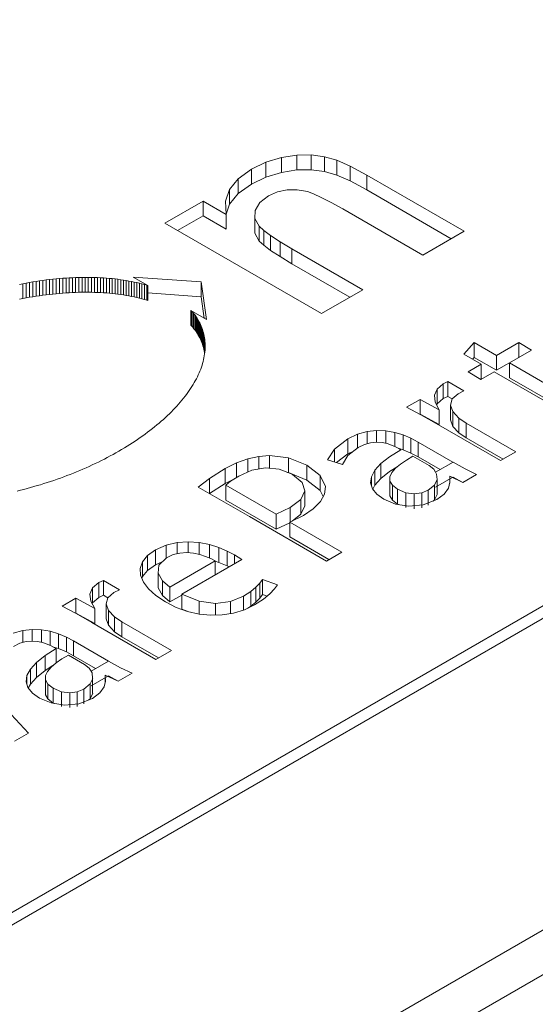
# Model space of a CAD drawing. Header units: millimetres. Extents: x 0 to 420, y 0 to 297.
# Tile 23 of 86: x 113.807 to 114.28, y 52.69 to 53.593. Entities that reach past the tile are written whole.
import ezdxf

# ---------------------------------------------------------------- set-up
doc = ezdxf.new("R2010")
doc.units = ezdxf.units.MM

msp = doc.modelspace()

# ---------------------------------------------------------------- linework, layer by layer
at = {"color": 7, "linetype": 'Continuous', "lineweight": 15}
for p, q in [((118.57225, 55.52898), (111.26548, 51.31087)), ((118.58891, 55.52733), (111.28214, 51.30922)), ((111.52963, 51.16635), (118.6007, 55.24839)), ((111.56499, 51.14593), (118.6007, 55.20756)), ((114.01969, 53.45566), (114.03281, 53.46196)), ((114.03281, 53.46196), (114.04718, 53.46633)), ((114.03281, 53.44835), (114.03281, 53.46196)), ((114.04718, 53.46633), (114.06144, 53.46862)), ((114.04718, 53.45272), (114.04718, 53.46633)), ((114.06144, 53.46862), (114.07457, 53.46871)), ((114.06144, 53.45501), (114.06144, 53.46862)), ((114.07457, 53.46871), (114.0866, 53.467)), ((114.07457, 53.4551), (114.07457, 53.46871)), ((114.0866, 53.467), (114.09789, 53.46379)), ((114.0866, 53.4534), (114.0866, 53.467)), ((114.09789, 53.46379), (114.11025, 53.45844)), ((114.09789, 53.45018), (114.09789, 53.46379)), ((114.00747, 53.44687), (114.01969, 53.45566)), ((114.01969, 53.44205), (114.01969, 53.45566)), ((114.06144, 53.45501), (114.04718, 53.45272)), ((114.07457, 53.4551), (114.06144, 53.45501)), ((114.0866, 53.4534), (114.07457, 53.4551)), ((114.09789, 53.45018), (114.0866, 53.4534)), ((114.11025, 53.45844), (114.12554, 53.45024)), ((114.11025, 53.45844), (114.11025, 53.44483)), ((113.99959, 53.43708), (114.00747, 53.44687)), ((114.00747, 53.43326), (114.00747, 53.44687)), ((114.03281, 53.44835), (114.01969, 53.44205)), ((114.04718, 53.45272), (114.03281, 53.44835)), ((114.11025, 53.44483), (114.09789, 53.45018)), ((114.12554, 53.43663), (114.11025, 53.44483)), ((114.12554, 53.45024), (114.21475, 53.39874)), ((114.12554, 53.43663), (114.12554, 53.45024)), ((113.99591, 53.42619), (113.99959, 53.43708)), ((113.99959, 53.42347), (113.99959, 53.43708)), ((114.01969, 53.44205), (114.00747, 53.43326)), ((114.04355, 53.43478), (114.03546, 53.4312)), ((114.05241, 53.43663), (114.04355, 53.43478)), ((114.06165, 53.43672), (114.05241, 53.43663)), ((114.07108, 53.43506), (114.06165, 53.43672)), ((114.07653, 53.43312), (114.07108, 53.43506)), ((114.20296, 53.39193), (114.12554, 53.43663)), ((113.9402, 53.40615), (113.97538, 53.42646)), ((113.97538, 53.42646), (113.99655, 53.41424)), ((113.97538, 53.41285), (113.97538, 53.42646)), ((113.99655, 53.41424), (113.99591, 53.42619)), ((114.00747, 53.43326), (113.99959, 53.42347)), ((114.03546, 53.4312), (114.02746, 53.42501)), ((114.08373, 53.42982), (114.07653, 53.43312)), ((114.09271, 53.42517), (114.08373, 53.42982)), ((113.99959, 53.42347), (113.99654, 53.41444)), ((114.02309, 53.41789), (114.02285, 53.41043)), ((114.02746, 53.42501), (114.02309, 53.41789)), ((114.10345, 53.41916), (114.09271, 53.42517)), ((114.17679, 53.37683), (114.10345, 53.41916)), ((113.97538, 53.41285), (113.95199, 53.39935)), ((113.99655, 53.40064), (113.97538, 53.41285)), ((113.99655, 53.40064), (113.99655, 53.41424)), ((114.02285, 53.41043), (114.02686, 53.40337)), ((114.02285, 53.39683), (114.02285, 53.41043)), ((114.0839, 53.3232), (113.9402, 53.40615)), ((114.02686, 53.40337), (114.03093, 53.39949)), ((114.02686, 53.38976), (114.02686, 53.40337)), ((114.03093, 53.39949), (114.03725, 53.39473)), ((114.03093, 53.38588), (114.03093, 53.39949)), ((114.21475, 53.39874), (114.17679, 53.37683)), ((114.02686, 53.38976), (114.02285, 53.39683)), ((114.03093, 53.38588), (114.02686, 53.38976)), ((114.03725, 53.39473), (114.0459, 53.38911)), ((114.03725, 53.38112), (114.03725, 53.39473)), ((114.03725, 53.38112), (114.03093, 53.38588)), ((114.0459, 53.3755), (114.03725, 53.38112)), ((114.0459, 53.38911), (114.05682, 53.38262)), ((114.0459, 53.3755), (114.0459, 53.38911)), ((114.05682, 53.38262), (114.12182, 53.34509)), ((114.05682, 53.36901), (114.05682, 53.38262)), ((114.05682, 53.36901), (114.0459, 53.3755)), ((114.11004, 53.33829), (114.05682, 53.36901)), ((113.82548, 53.35326), (113.82854, 53.35368)), ((113.82854, 53.35368), (113.83159, 53.35408)), ((113.82854, 53.34007), (113.82854, 53.35368)), ((113.83159, 53.35408), (113.83463, 53.35445)), ((113.83159, 53.34047), (113.83159, 53.35408)), ((113.83463, 53.35445), (113.83767, 53.35479)), ((113.83463, 53.34084), (113.83463, 53.35445)), ((113.83767, 53.35479), (113.84069, 53.35509)), ((113.83767, 53.34118), (113.83767, 53.35479)), ((113.84069, 53.35509), (113.8437, 53.35537)), ((113.84069, 53.34148), (113.84069, 53.35509)), ((113.8437, 53.35537), (113.84669, 53.35561)), ((113.8437, 53.34176), (113.8437, 53.35537)), ((113.84669, 53.35561), (113.84967, 53.35582)), ((113.84669, 53.342), (113.84669, 53.35561)), ((113.84967, 53.35582), (113.85265, 53.35601)), ((113.84967, 53.34221), (113.84967, 53.35582)), ((113.85265, 53.35601), (113.8556, 53.35616)), ((113.85265, 53.3424), (113.85265, 53.35601)), ((113.8556, 53.35616), (113.85852, 53.35628)), ((113.8556, 53.34255), (113.8556, 53.35616)), ((113.85852, 53.35628), (113.86144, 53.35636)), ((113.85852, 53.34267), (113.85852, 53.35628)), ((113.86144, 53.35636), (113.86434, 53.35643)), ((113.86144, 53.34275), (113.86144, 53.35636)), ((113.86434, 53.35643), (113.86721, 53.35645)), ((113.86434, 53.34282), (113.86434, 53.35643)), ((113.86721, 53.35645), (113.87007, 53.35644)), ((113.86721, 53.34284), (113.86721, 53.35645)), ((113.87007, 53.35644), (113.87291, 53.35641)), ((113.87007, 53.34283), (113.87007, 53.35644)), ((113.87291, 53.35641), (113.87572, 53.35634)), ((113.87291, 53.3428), (113.87291, 53.35641)), ((113.87572, 53.35634), (113.87851, 53.35624)), ((113.87572, 53.34273), (113.87572, 53.35634)), ((113.87851, 53.35624), (113.88127, 53.35612)), ((113.87851, 53.34263), (113.87851, 53.35624)), ((113.88127, 53.35612), (113.88401, 53.35596)), ((113.88127, 53.34251), (113.88127, 53.35612)), ((113.88401, 53.35596), (113.88673, 53.35576)), ((113.88401, 53.34235), (113.88401, 53.35596)), ((113.88673, 53.35576), (113.88941, 53.35554)), ((113.88673, 53.34215), (113.88673, 53.35576)), ((113.88941, 53.35554), (113.89208, 53.35529)), ((113.88941, 53.34193), (113.88941, 53.35554)), ((113.89208, 53.35529), (113.89471, 53.35501)), ((113.89208, 53.34168), (113.89208, 53.35529)), ((113.89471, 53.35501), (113.89732, 53.35469)), ((113.89471, 53.3414), (113.89471, 53.35501)), ((113.89732, 53.35469), (113.8999, 53.35434)), ((113.89732, 53.34108), (113.89732, 53.35469)), ((113.8999, 53.35434), (113.90243, 53.35397)), ((113.8999, 53.34073), (113.8999, 53.35434)), ((113.90243, 53.35397), (113.90495, 53.35356)), ((113.90243, 53.34036), (113.90243, 53.35397)), ((113.90495, 53.35356), (113.90743, 53.35312)), ((113.90495, 53.33995), (113.90495, 53.35356)), ((113.91119, 53.35678), (113.97352, 53.35227)), ((113.92477, 53.34893), (113.91119, 53.35678)), ((113.80696, 53.35005), (113.81006, 53.35066)), ((113.81006, 53.35066), (113.81316, 53.35124)), ((113.81006, 53.33705), (113.81006, 53.35066)), ((113.81316, 53.35124), (113.81624, 53.35179)), ((113.81316, 53.33763), (113.81316, 53.35124)), ((113.81624, 53.35179), (113.81932, 53.35231)), ((113.81624, 53.33818), (113.81624, 53.35179)), ((113.81932, 53.35231), (113.82241, 53.3528)), ((113.81932, 53.3387), (113.81932, 53.35231)), ((113.82241, 53.3528), (113.82548, 53.35326)), ((113.82241, 53.33919), (113.82241, 53.3528)), ((113.82548, 53.33965), (113.82548, 53.35326)), ((113.90743, 53.35312), (113.90987, 53.35265)), ((113.90743, 53.33951), (113.90743, 53.35312)), ((113.90987, 53.35265), (113.91228, 53.35216)), ((113.90987, 53.33904), (113.90987, 53.35265)), ((113.91228, 53.35216), (113.91466, 53.35163)), ((113.91228, 53.33855), (113.91228, 53.35216)), ((113.91466, 53.35163), (113.917, 53.35107)), ((113.91466, 53.33802), (113.91466, 53.35163)), ((113.917, 53.35107), (113.91931, 53.35048)), ((113.917, 53.33746), (113.917, 53.35107)), ((113.91931, 53.35048), (113.92159, 53.34987)), ((113.91931, 53.33687), (113.91931, 53.35048)), ((113.92159, 53.34987), (113.92382, 53.34922)), ((113.92159, 53.33626), (113.92159, 53.34987)), ((113.92382, 53.34922), (113.92477, 53.34893)), ((113.92382, 53.33562), (113.92382, 53.34922)), ((113.92477, 53.33532), (113.92477, 53.34893)), ((113.97352, 53.35227), (113.9785, 53.31791)), ((113.97352, 53.35227), (113.97352, 53.33866)), ((114.12182, 53.34509), (114.0839, 53.3232)), ((113.81006, 53.33705), (113.80696, 53.33645)), ((113.81316, 53.33763), (113.81006, 53.33705)), ((113.81624, 53.33818), (113.81316, 53.33763)), ((113.81932, 53.3387), (113.81624, 53.33818)), ((113.82241, 53.33919), (113.81932, 53.3387)), ((113.82548, 53.33965), (113.82241, 53.33919)), ((113.82854, 53.34007), (113.82548, 53.33965)), ((113.83159, 53.34047), (113.82854, 53.34007)), ((113.83463, 53.34084), (113.83159, 53.34047)), ((113.83767, 53.34118), (113.83463, 53.34084)), ((113.84069, 53.34148), (113.83767, 53.34118)), ((113.8437, 53.34176), (113.84069, 53.34148)), ((113.84669, 53.342), (113.8437, 53.34176)), ((113.84967, 53.34221), (113.84669, 53.342)), ((113.85265, 53.3424), (113.84967, 53.34221)), ((113.8556, 53.34255), (113.85265, 53.3424)), ((113.85852, 53.34267), (113.8556, 53.34255)), ((113.86144, 53.34275), (113.85852, 53.34267)), ((113.86434, 53.34282), (113.86144, 53.34275)), ((113.86721, 53.34284), (113.86434, 53.34282)), ((113.87007, 53.34283), (113.86721, 53.34284)), ((113.87291, 53.3428), (113.87007, 53.34283)), ((113.87572, 53.34273), (113.87291, 53.3428)), ((113.87851, 53.34263), (113.87572, 53.34273)), ((113.88127, 53.34251), (113.87851, 53.34263)), ((113.88401, 53.34235), (113.88127, 53.34251)), ((113.88673, 53.34215), (113.88401, 53.34235)), ((113.88941, 53.34193), (113.88673, 53.34215)), ((113.89208, 53.34168), (113.88941, 53.34193)), ((113.89471, 53.3414), (113.89208, 53.34168)), ((113.89732, 53.34108), (113.89471, 53.3414)), ((113.8999, 53.34073), (113.89732, 53.34108)), ((113.90243, 53.34036), (113.8999, 53.34073)), ((113.90495, 53.33995), (113.90243, 53.34036)), ((113.90743, 53.33951), (113.90495, 53.33995)), ((113.90987, 53.33904), (113.90743, 53.33951)), ((113.91228, 53.33855), (113.90987, 53.33904)), ((113.91466, 53.33802), (113.91228, 53.33855)), ((113.917, 53.33746), (113.91466, 53.33802)), ((113.91931, 53.33687), (113.917, 53.33746)), ((113.92159, 53.33626), (113.91931, 53.33687)), ((113.92382, 53.33562), (113.92159, 53.33626)), ((113.92477, 53.33532), (113.92382, 53.33562)), ((113.97352, 53.33866), (113.92477, 53.34218)), ((113.97635, 53.31916), (113.97352, 53.33866)), ((113.96424, 53.32615), (113.96474, 53.3256)), ((113.9785, 53.31791), (113.96424, 53.32615)), ((113.96424, 53.31254), (113.96424, 53.32615)), ((113.96474, 53.3256), (113.96587, 53.32431)), ((113.96474, 53.31199), (113.96474, 53.3256)), ((113.96587, 53.32431), (113.96692, 53.323)), ((113.96587, 53.3107), (113.96587, 53.32431)), ((113.96692, 53.323), (113.96795, 53.32166)), ((113.96692, 53.30939), (113.96692, 53.323)), ((113.96795, 53.32166), (113.96891, 53.32031)), ((113.96795, 53.30805), (113.96795, 53.32166)), ((113.96891, 53.32031), (113.96983, 53.31894)), ((113.96891, 53.3067), (113.96891, 53.32031)), ((113.96983, 53.31894), (113.97069, 53.31754)), ((113.96983, 53.30533), (113.96983, 53.31894)), ((113.97069, 53.31754), (113.9715, 53.31613)), ((113.97069, 53.30393), (113.97069, 53.31754)), ((113.96474, 53.31199), (113.96424, 53.31254)), ((113.96587, 53.3107), (113.96474, 53.31199)), ((113.96692, 53.30939), (113.96587, 53.3107)), ((113.96795, 53.30805), (113.96692, 53.30939)), ((113.9715, 53.31613), (113.97226, 53.3147)), ((113.9715, 53.30252), (113.9715, 53.31613)), ((113.97226, 53.3147), (113.97297, 53.31325)), ((113.97226, 53.30109), (113.97226, 53.3147)), ((113.97297, 53.31325), (113.97361, 53.31178)), ((113.97297, 53.29964), (113.97297, 53.31325)), ((113.97361, 53.31178), (113.97422, 53.3103)), ((113.97361, 53.29818), (113.97361, 53.31178)), ((113.97422, 53.3103), (113.97477, 53.30879)), ((113.97422, 53.29669), (113.97422, 53.3103)), ((113.97477, 53.30879), (113.97525, 53.30727)), ((113.97477, 53.29518), (113.97477, 53.30879)), ((113.96891, 53.3067), (113.96795, 53.30805)), ((113.96983, 53.30533), (113.96891, 53.3067)), ((113.97069, 53.30393), (113.96983, 53.30533)), ((113.9715, 53.30252), (113.97069, 53.30393)), ((113.97226, 53.30109), (113.9715, 53.30252)), ((113.97297, 53.29964), (113.97226, 53.30109)), ((113.97361, 53.29818), (113.97297, 53.29964)), ((113.97525, 53.30727), (113.97569, 53.30573)), ((113.97525, 53.29367), (113.97525, 53.30727)), ((113.97569, 53.30573), (113.97608, 53.30419)), ((113.97569, 53.29212), (113.97569, 53.30573)), ((113.97608, 53.30419), (113.97641, 53.30262)), ((113.97608, 53.29058), (113.97608, 53.30419)), ((113.97641, 53.30262), (113.97669, 53.30103)), ((113.97641, 53.28901), (113.97641, 53.30262)), ((113.97669, 53.30103), (113.97691, 53.29943)), ((113.97669, 53.28742), (113.97669, 53.30103)), ((113.97691, 53.29943), (113.97708, 53.29782)), ((113.97691, 53.28743), (113.97691, 53.29943)), ((113.97422, 53.29669), (113.97361, 53.29818)), ((113.97477, 53.29518), (113.97422, 53.29669)), ((113.97525, 53.29367), (113.97477, 53.29518)), ((113.97569, 53.29212), (113.97525, 53.29367)), ((113.97608, 53.29058), (113.97569, 53.29212)), ((113.97641, 53.28901), (113.97608, 53.29058)), ((113.97708, 53.29782), (113.9772, 53.29621)), ((113.97723, 53.29126), (113.97713, 53.28958)), ((113.9772, 53.29621), (113.97726, 53.29457)), ((113.9772, 53.2907), (113.9772, 53.29621)), ((113.97727, 53.29291), (113.97723, 53.29126)), ((113.97726, 53.29457), (113.97727, 53.29291)), ((114.21455, 53.28595), (114.22392, 53.29667)), ((114.22392, 53.29667), (114.2444, 53.28485)), ((114.22392, 53.28307), (114.22392, 53.29667)), ((114.2444, 53.28485), (114.26477, 53.29661)), ((114.26477, 53.29661), (114.2766, 53.28978)), ((114.26477, 53.283), (114.26477, 53.29661)), ((113.97618, 53.28279), (113.97582, 53.28107)), ((113.9765, 53.28451), (113.97618, 53.28279)), ((113.97669, 53.28742), (113.97641, 53.28901)), ((113.97676, 53.28621), (113.9765, 53.28451)), ((113.97681, 53.28658), (113.97669, 53.28742)), ((113.97697, 53.2879), (113.97676, 53.28621)), ((113.97713, 53.28958), (113.97697, 53.2879)), ((114.23042, 53.27678), (114.21455, 53.28595)), ((114.22392, 53.28307), (114.22245, 53.28138)), ((114.2444, 53.27124), (114.22392, 53.28307)), ((114.2444, 53.27124), (114.2444, 53.28485)), ((114.26477, 53.283), (114.2444, 53.27124)), ((114.2766, 53.28978), (114.25623, 53.27802)), ((114.26481, 53.28297), (114.26477, 53.283)), ((113.97317, 53.27235), (113.97247, 53.27059)), ((113.9738, 53.27411), (113.97317, 53.27235)), ((113.97439, 53.27586), (113.9738, 53.27411)), ((113.97491, 53.2776), (113.97439, 53.27586)), ((113.97539, 53.27934), (113.97491, 53.2776)), ((113.97582, 53.28107), (113.97539, 53.27934)), ((114.21827, 53.26977), (114.23042, 53.27678)), ((114.23042, 53.27678), (114.23042, 53.26317)), ((114.25623, 53.27802), (114.3024, 53.25137)), ((114.25623, 53.26441), (114.25623, 53.27802)), ((113.96919, 53.26349), (113.96824, 53.26171)), ((113.97009, 53.26527), (113.96919, 53.26349)), ((113.97094, 53.26705), (113.97009, 53.26527)), ((113.97174, 53.26882), (113.97094, 53.26705)), ((113.97247, 53.27059), (113.97174, 53.26882)), ((114.23011, 53.26294), (114.21827, 53.26977)), ((114.24226, 53.26995), (114.23011, 53.26294)), ((114.28889, 53.24303), (114.24226, 53.26995)), ((114.3024, 53.23776), (114.25623, 53.26441)), ((113.96394, 53.25456), (113.96272, 53.25277)), ((113.96508, 53.25635), (113.96394, 53.25456)), ((113.96619, 53.25813), (113.96508, 53.25635)), ((113.96724, 53.25992), (113.96619, 53.25813)), ((113.96824, 53.26171), (113.96724, 53.25992)), ((114.18988, 53.2541), (114.19553, 53.25888)), ((114.19553, 53.25888), (114.19977, 53.26091)), ((114.19553, 53.24527), (114.19553, 53.25888)), ((114.19977, 53.26091), (114.21444, 53.25244)), ((114.19977, 53.2473), (114.19977, 53.26091)), ((114.23042, 53.26317), (114.23006, 53.26296)), ((113.95742, 53.24562), (113.95597, 53.24384)), ((113.95882, 53.2474), (113.95742, 53.24562)), ((113.96018, 53.24919), (113.95882, 53.2474)), ((113.96148, 53.25098), (113.96018, 53.24919)), ((113.96272, 53.25277), (113.96148, 53.25098)), ((114.18742, 53.24834), (114.18988, 53.2541)), ((114.18826, 53.24198), (114.18742, 53.24834)), ((114.18988, 53.24049), (114.18988, 53.2541)), ((114.19553, 53.24527), (114.18988, 53.24049)), ((114.19977, 53.2473), (114.19553, 53.24527)), ((114.20372, 53.24502), (114.19977, 53.2473)), ((114.20915, 53.24981), (114.20369, 53.245)), ((114.21444, 53.25244), (114.20915, 53.24981)), ((113.94971, 53.23674), (113.94803, 53.23498)), ((113.95134, 53.23851), (113.94971, 53.23674)), ((113.95293, 53.24029), (113.95134, 53.23851)), ((113.95448, 53.24206), (113.95293, 53.24029)), ((113.95597, 53.24384), (113.95448, 53.24206)), ((114.16189, 53.23734), (114.17436, 53.24454)), ((114.1749, 53.23042), (114.16189, 53.23734)), ((114.17436, 53.24454), (114.19191, 53.23508)), ((114.17436, 53.23093), (114.17436, 53.24454)), ((114.19191, 53.23508), (114.18826, 53.24198)), ((114.18988, 53.24049), (114.18951, 53.23961)), ((114.20369, 53.245), (114.20215, 53.23941)), ((114.20215, 53.23941), (114.20428, 53.23342)), ((114.20215, 53.2258), (114.20215, 53.23941)), ((113.94086, 53.228), (113.93897, 53.22628)), ((113.94271, 53.22974), (113.94086, 53.228)), ((113.94453, 53.23148), (113.94271, 53.22974)), ((113.9463, 53.23323), (113.94453, 53.23148)), ((113.94803, 53.23498), (113.9463, 53.23323)), ((114.17436, 53.23093), (114.17416, 53.23081)), ((114.19191, 53.22147), (114.17436, 53.23093)), ((114.1892, 53.22238), (114.1749, 53.23042)), ((114.19191, 53.22147), (114.19191, 53.23508)), ((114.20428, 53.23342), (114.20988, 53.22737)), ((114.20428, 53.21981), (114.20428, 53.23342)), ((114.20988, 53.22737), (114.21669, 53.22289)), ((114.20988, 53.21376), (114.20988, 53.22737)), ((113.93093, 53.21946), (113.92883, 53.21778)), ((113.933, 53.22115), (113.93093, 53.21946)), ((113.93503, 53.22285), (113.933, 53.22115)), ((113.93702, 53.22456), (113.93503, 53.22285)), ((113.93897, 53.22628), (113.93702, 53.22456)), ((114.24797, 53.18845), (114.1892, 53.22238)), ((114.20428, 53.21981), (114.20215, 53.2258)), ((114.20988, 53.21376), (114.20428, 53.21981)), ((114.21669, 53.22289), (114.26216, 53.19664)), ((114.21669, 53.20928), (114.21669, 53.22289)), ((113.91771, 53.20956), (113.91537, 53.20795)), ((113.92, 53.21117), (113.91771, 53.20956)), ((113.92227, 53.2128), (113.92, 53.21117)), ((113.92449, 53.21446), (113.92227, 53.2128)), ((113.92667, 53.21611), (113.92449, 53.21446)), ((113.92883, 53.21778), (113.92667, 53.21611)), ((114.10801, 53.20836), (114.11698, 53.21261)), ((114.11698, 53.21261), (114.12584, 53.21512)), ((114.11698, 53.20014), (114.11698, 53.21261)), ((114.12584, 53.21512), (114.13452, 53.2161)), ((114.12584, 53.20401), (114.12584, 53.21512)), ((114.13452, 53.2161), (114.14294, 53.21576)), ((114.13452, 53.20534), (114.13452, 53.2161)), ((114.14294, 53.21576), (114.15103, 53.21432)), ((114.14294, 53.20426), (114.14294, 53.21576)), ((114.15103, 53.21432), (114.15871, 53.21198)), ((114.15103, 53.20138), (114.15103, 53.21432)), ((114.15871, 53.21198), (114.16591, 53.20895)), ((114.15871, 53.19837), (114.15871, 53.21198)), ((114.21669, 53.20928), (114.20988, 53.21376)), ((114.25037, 53.18984), (114.21669, 53.20928)), ((113.90319, 53.20014), (113.90065, 53.19862)), ((113.9057, 53.20167), (113.90319, 53.20014)), ((113.90816, 53.20322), (113.9057, 53.20167)), ((113.91061, 53.20478), (113.90816, 53.20322)), ((113.91302, 53.20636), (113.91061, 53.20478)), ((113.91537, 53.20795), (113.91302, 53.20636)), ((114.09581, 53.19895), (114.10801, 53.20836)), ((114.10801, 53.19475), (114.10801, 53.20836)), ((114.11744, 53.20049), (114.10806, 53.19319)), ((114.12332, 53.20332), (114.11744, 53.20049)), ((114.12899, 53.20486), (114.12332, 53.20332)), ((114.13441, 53.20535), (114.12899, 53.20486)), ((114.13947, 53.20499), (114.13441, 53.20535)), ((114.14412, 53.20401), (114.13947, 53.20499)), ((114.14827, 53.20262), (114.14412, 53.20401)), ((114.15183, 53.20103), (114.14827, 53.20262)), ((114.15474, 53.19947), (114.15183, 53.20103)), ((114.16591, 53.20895), (114.17256, 53.20545)), ((114.16591, 53.19534), (114.16591, 53.20895)), ((114.17256, 53.20545), (114.20443, 53.18702)), ((114.17256, 53.19185), (114.17256, 53.20545)), ((113.88754, 53.19131), (113.88484, 53.1899)), ((113.89022, 53.19274), (113.88754, 53.19131)), ((113.89286, 53.19418), (113.89022, 53.19274)), ((113.89549, 53.19564), (113.89286, 53.19418)), ((113.89808, 53.19713), (113.89549, 53.19564)), ((113.90065, 53.19862), (113.89808, 53.19713)), ((114.01636, 53.19012), (114.02636, 53.19233)), ((114.02636, 53.19233), (114.03612, 53.19311)), ((114.02636, 53.18069), (114.02636, 53.19233)), ((114.03612, 53.19311), (114.05369, 53.19106)), ((114.03612, 53.18143), (114.03612, 53.19311)), ((114.05369, 53.19106), (114.07059, 53.18427)), ((114.05369, 53.17745), (114.05369, 53.19106)), ((114.08947, 53.18913), (114.09581, 53.19895)), ((114.09581, 53.18722), (114.09581, 53.19895)), ((114.10801, 53.19475), (114.09757, 53.18669)), ((114.10806, 53.19319), (114.10325, 53.18498)), ((114.11326, 53.19724), (114.10801, 53.19475)), ((114.13842, 53.18568), (114.14631, 53.19198)), ((114.14631, 53.19198), (114.15658, 53.19841)), ((114.15871, 53.19837), (114.15425, 53.19973)), ((114.15658, 53.19841), (114.15474, 53.19947)), ((114.16591, 53.19534), (114.15871, 53.19837)), ((114.1618, 53.189), (114.1677, 53.19241)), ((114.17256, 53.19185), (114.16591, 53.19534)), ((114.16775, 53.19239), (114.18252, 53.18387)), ((114.19272, 53.18018), (114.17256, 53.19185)), ((114.26216, 53.19664), (114.24797, 53.18845)), ((113.87093, 53.18317), (113.86808, 53.18189)), ((113.87376, 53.18447), (113.87093, 53.18317)), ((113.87655, 53.1858), (113.87376, 53.18447)), ((113.87933, 53.18715), (113.87655, 53.1858)), ((113.8821, 53.18851), (113.87933, 53.18715)), ((113.88484, 53.1899), (113.8821, 53.18851)), ((113.99569, 53.18113), (114.00613, 53.18641)), ((114.00613, 53.18641), (114.01636, 53.19012)), ((114.00613, 53.17304), (114.00613, 53.18641)), ((114.01636, 53.17793), (114.01636, 53.19012)), ((114.07059, 53.18427), (114.08286, 53.17475)), ((114.07059, 53.17066), (114.07059, 53.18427)), ((114.10325, 53.18498), (114.08947, 53.18913)), ((114.1329, 53.17955), (114.13842, 53.18568)), ((114.13842, 53.17207), (114.13842, 53.18568)), ((114.15342, 53.18282), (114.14631, 53.17837)), ((114.15184, 53.18151), (114.15643, 53.18532)), ((114.15644, 53.18532), (114.16179, 53.189)), ((114.18252, 53.18387), (114.18684, 53.18062)), ((114.20452, 53.187), (114.18852, 53.17775)), ((114.20452, 53.187), (114.21561, 53.18091)), ((113.8476, 53.17353), (113.84461, 53.17244)), ((113.85058, 53.17466), (113.8476, 53.17353)), ((113.85354, 53.17581), (113.85058, 53.17466)), ((113.85648, 53.17698), (113.85354, 53.17581)), ((113.8594, 53.17817), (113.85648, 53.17698)), ((113.86232, 53.17938), (113.8594, 53.17817)), ((113.8652, 53.18062), (113.86232, 53.17938)), ((113.86808, 53.18189), (113.8652, 53.18062)), ((113.98117, 53.172), (113.99569, 53.18113)), ((113.99569, 53.16752), (113.99569, 53.18113)), ((114.00048, 53.1695), (114.00817, 53.17432)), ((114.00817, 53.17432), (114.02005, 53.17955)), ((114.02005, 53.17955), (114.03249, 53.18179)), ((114.03249, 53.18179), (114.04503, 53.18055)), ((114.04503, 53.18055), (114.05708, 53.17588)), ((114.05369, 53.17745), (114.05274, 53.17756)), ((114.07059, 53.17066), (114.05369, 53.17745)), ((114.05708, 53.17588), (114.05735, 53.17566)), ((114.05735, 53.17566), (114.06621, 53.16836)), ((114.08286, 53.17475), (114.08752, 53.16477)), ((114.08286, 53.16114), (114.08286, 53.17475)), ((114.129, 53.168), (114.12974, 53.17365)), ((114.12974, 53.17365), (114.1329, 53.17955)), ((114.12974, 53.16558), (114.12974, 53.17365)), ((114.1329, 53.16595), (114.1329, 53.17955)), ((114.14631, 53.17837), (114.13842, 53.17207)), ((114.1466, 53.17362), (114.14847, 53.17757)), ((114.14667, 53.16968), (114.14661, 53.17361)), ((114.14661, 53.17361), (114.14661, 53.16001)), ((114.14847, 53.17758), (114.15185, 53.1815)), ((114.18686, 53.18061), (114.1885, 53.17774)), ((114.1885, 53.17774), (114.18951, 53.1761)), ((114.20443, 53.17341), (114.18852, 53.16415)), ((114.1895, 53.1761), (114.18998, 53.17112)), ((114.20148, 53.17406), (114.20171, 53.16868)), ((114.21341, 53.1685), (114.20148, 53.17406)), ((114.20148, 53.16771), (114.20148, 53.17406)), ((114.21342, 53.16851), (114.20452, 53.17339)), ((114.22615, 53.17585), (114.21341, 53.1685)), ((114.21561, 53.18091), (114.22615, 53.17585)), ((113.82024, 53.16457), (113.81717, 53.16371)), ((113.82333, 53.16547), (113.82024, 53.16457)), ((113.82639, 53.16638), (113.82333, 53.16547)), ((113.82946, 53.16732), (113.82639, 53.16638)), ((113.83251, 53.16829), (113.82946, 53.16732)), ((113.83554, 53.16929), (113.83251, 53.16829)), ((113.83858, 53.17032), (113.83554, 53.16929)), ((113.8416, 53.17136), (113.83858, 53.17032)), ((113.84461, 53.17244), (113.8416, 53.17136)), ((113.9709, 53.16422), (113.98117, 53.172)), ((114.01799, 53.13712), (113.9709, 53.16422)), ((113.98117, 53.15839), (113.98117, 53.172)), ((113.99569, 53.16752), (113.98117, 53.15839)), ((114.00414, 53.17179), (113.99569, 53.16752)), ((113.99611, 53.16593), (114.00048, 53.1695)), ((114.04239, 53.13921), (113.99611, 53.16593)), ((113.99611, 53.16593), (113.99611, 53.15232)), ((114.06621, 53.16836), (114.06871, 53.16066)), ((114.08286, 53.16114), (114.07059, 53.17066)), ((114.08752, 53.16477), (114.0867, 53.15773)), ((114.13065, 53.16263), (114.129, 53.168)), ((114.1329, 53.16595), (114.13094, 53.16228)), ((114.13842, 53.17207), (114.1329, 53.16595)), ((114.14889, 53.16583), (114.14667, 53.16968)), ((114.14667, 53.16968), (114.14667, 53.15607)), ((114.15367, 53.16214), (114.14889, 53.16583)), ((114.14889, 53.16583), (114.14889, 53.15222)), ((114.18765, 53.16603), (114.18187, 53.16126)), ((114.19001, 53.17112), (114.18762, 53.16604)), ((114.18762, 53.16604), (114.18762, 53.15243)), ((114.18998, 53.17112), (114.18998, 53.15751)), ((114.20171, 53.16868), (114.20038, 53.16324)), ((113.8079, 53.16129), (113.8048, 53.16053)), ((113.81099, 53.16206), (113.8079, 53.16129)), ((113.81409, 53.16287), (113.81099, 53.16206)), ((113.81717, 53.16371), (113.81409, 53.16287)), ((113.98117, 53.15839), (113.98111, 53.15834)), ((114.06871, 53.16066), (114.06502, 53.15287)), ((114.06871, 53.16066), (114.06871, 53.14705)), ((114.08549, 53.1555), (114.08286, 53.16114)), ((114.0867, 53.15773), (114.08294, 53.15082)), ((114.13473, 53.15761), (114.13065, 53.16263)), ((114.14122, 53.15295), (114.13473, 53.15761)), ((114.14661, 53.16001), (114.14667, 53.15607)), ((114.14667, 53.15607), (114.14889, 53.15222)), ((114.16139, 53.15892), (114.15367, 53.16213)), ((114.15367, 53.16213), (114.15367, 53.14852)), ((114.16891, 53.15792), (114.16141, 53.15893)), ((114.16141, 53.15893), (114.16141, 53.14532)), ((114.17585, 53.15883), (114.16892, 53.15793)), ((114.16892, 53.15793), (114.16892, 53.14432)), ((114.18187, 53.16124), (114.17585, 53.15882)), ((114.17585, 53.15882), (114.17585, 53.14522)), ((114.18187, 53.16126), (114.18187, 53.14765)), ((114.18762, 53.15243), (114.19001, 53.15751)), ((114.19652, 53.15777), (114.18973, 53.15265)), ((114.20038, 53.16324), (114.19652, 53.15777)), ((113.99611, 53.15232), (114.04239, 53.1256)), ((114.06502, 53.15287), (114.0553, 53.14533)), ((114.06502, 53.15287), (114.06502, 53.13926)), ((114.06502, 53.13926), (114.06871, 53.14705)), ((114.08294, 53.15082), (114.0764, 53.14419)), ((114.15181, 53.14858), (114.14122, 53.15295)), ((114.14889, 53.15222), (114.15367, 53.14853)), ((114.16416, 53.14667), (114.15181, 53.14858)), ((114.15367, 53.14852), (114.15455, 53.14816)), ((114.17718, 53.14782), (114.16416, 53.14667)), ((114.18973, 53.15265), (114.17718, 53.14782)), ((114.18636, 53.15135), (114.18765, 53.15242)), ((114.01789, 53.13707), (114.01799, 53.13712)), ((114.08845, 53.09636), (114.01789, 53.13707)), ((114.01799, 53.13701), (114.01799, 53.13712)), ((114.0553, 53.14533), (114.04239, 53.13921)), ((114.04239, 53.1256), (114.04239, 53.13921)), ((114.06729, 53.13798), (114.05487, 53.13202)), ((114.0553, 53.14533), (114.0553, 53.13222)), ((114.05701, 53.13304), (114.06502, 53.13926)), ((114.0764, 53.14419), (114.06729, 53.13798)), ((114.04239, 53.1256), (114.05487, 53.13151)), ((114.05487, 53.13202), (114.10254, 53.1045)), ((114.05487, 53.11841), (114.05487, 53.13202)), ((113.93166, 53.10655), (113.94156, 53.11102)), ((113.94156, 53.11102), (113.95167, 53.11342)), ((113.94156, 53.09934), (113.94156, 53.11102)), ((113.95167, 53.11342), (113.96181, 53.11409)), ((113.95167, 53.10311), (113.95167, 53.11342)), ((113.96181, 53.11409), (113.97169, 53.11332)), ((113.96181, 53.10393), (113.96181, 53.11409)), ((113.97169, 53.11332), (113.98111, 53.11142)), ((113.97169, 53.10245), (113.97169, 53.11332)), ((113.98111, 53.11142), (113.98982, 53.10871)), ((113.98111, 53.09915), (113.98111, 53.11142)), ((114.09076, 53.09769), (114.05487, 53.11841)), ((113.91989, 53.09566), (113.92448, 53.10135)), ((113.92448, 53.10135), (113.93166, 53.10655)), ((113.92448, 53.08774), (113.92448, 53.10135)), ((113.93166, 53.09294), (113.93166, 53.10655)), ((113.94168, 53.09945), (113.94782, 53.10221)), ((113.94782, 53.10221), (113.95409, 53.10368)), ((113.95409, 53.10368), (113.96037, 53.10405)), ((113.96037, 53.10405), (113.96651, 53.10353)), ((113.96651, 53.10353), (113.97233, 53.10232)), ((113.97233, 53.10232), (113.97769, 53.10059)), ((113.98982, 53.10871), (113.99759, 53.10549)), ((113.98982, 53.0951), (113.98982, 53.10871)), ((113.99759, 53.10549), (114.00416, 53.10208)), ((113.99759, 53.09188), (113.99759, 53.10549)), ((114.00416, 53.10208), (114.01093, 53.0977)), ((114.00416, 53.10208), (114.00416, 53.09379)), ((114.10254, 53.1045), (114.08845, 53.09636)), ((113.91779, 53.08962), (113.91989, 53.09566)), ((113.91989, 53.08205), (113.91989, 53.09566)), ((113.93166, 53.09294), (113.92448, 53.08774)), ((113.93788, 53.09575), (113.93166, 53.09294)), ((113.93423, 53.08535), (113.9347, 53.09265)), ((113.9347, 53.09265), (113.94168, 53.09945)), ((113.98646, 53.09646), (113.94487, 53.07245)), ((114.01093, 53.0977), (113.95587, 53.06591)), ((113.97769, 53.10059), (113.98245, 53.09858)), ((113.98245, 53.09858), (113.98646, 53.09646)), ((113.98646, 53.09646), (113.98646, 53.08357)), ((113.98982, 53.0951), (113.98646, 53.09615)), ((113.99759, 53.09188), (113.98982, 53.0951)), ((113.99931, 53.09099), (113.99759, 53.09188)), ((113.91807, 53.08336), (113.91779, 53.08962)), ((113.92063, 53.07703), (113.91807, 53.08336)), ((113.92448, 53.08774), (113.91989, 53.08205)), ((113.93829, 53.07835), (113.93423, 53.08535)), ((113.93423, 53.08535), (113.93423, 53.07175)), ((113.87408, 53.07179), (113.8797, 53.07656)), ((113.8797, 53.07656), (113.88394, 53.07858)), ((113.8797, 53.06295), (113.8797, 53.07656)), ((113.88394, 53.07858), (113.89861, 53.07011)), ((113.88394, 53.06498), (113.88394, 53.07858)), ((113.91989, 53.08205), (113.91929, 53.08034)), ((113.92535, 53.07073), (113.92063, 53.07703)), ((113.93829, 53.07835), (113.93829, 53.06474)), ((113.94487, 53.07245), (113.93829, 53.07835)), ((114.02388, 53.07235), (114.02728, 53.07595)), ((114.02728, 53.07595), (114.02969, 53.07937)), ((114.02728, 53.06234), (114.02728, 53.07595)), ((114.02969, 53.07937), (114.04346, 53.07443)), ((114.02969, 53.06576), (114.02969, 53.07937)), ((114.04346, 53.07443), (114.04082, 53.07075)), ((113.87163, 53.06603), (113.87408, 53.07179)), ((113.87246, 53.05967), (113.87163, 53.06603)), ((113.87408, 53.05818), (113.87408, 53.07179)), ((113.88394, 53.06498), (113.8797, 53.06295)), ((113.88793, 53.06268), (113.88394, 53.06498)), ((113.89348, 53.06757), (113.88794, 53.06271)), ((113.89861, 53.07011), (113.89348, 53.06757)), ((113.93214, 53.06462), (113.92535, 53.07073)), ((113.94089, 53.05883), (113.93214, 53.06462)), ((113.93423, 53.07175), (113.93829, 53.06474)), ((113.93829, 53.06474), (113.94487, 53.05884)), ((113.94487, 53.07245), (113.94487, 53.05884)), ((113.94487, 53.05884), (113.95587, 53.06519)), ((113.95587, 53.06591), (113.97172, 53.05944)), ((113.95587, 53.0523), (113.95587, 53.06591)), ((114.01246, 53.06428), (114.01907, 53.06849)), ((114.01907, 53.06849), (114.02388, 53.07235)), ((114.01907, 53.05488), (114.01907, 53.06849)), ((114.02388, 53.05874), (114.02388, 53.07235)), ((114.02969, 53.06576), (114.02728, 53.06234)), ((114.03408, 53.06419), (114.02969, 53.06576)), ((114.03671, 53.06636), (114.03075, 53.06145)), ((114.04082, 53.07075), (114.03671, 53.06636)), ((113.84608, 53.05502), (113.85859, 53.06225)), ((113.85859, 53.06225), (113.87625, 53.05285)), ((113.85859, 53.04864), (113.85859, 53.06225)), ((113.87625, 53.05285), (113.87246, 53.05967)), ((113.87408, 53.05818), (113.87373, 53.05738)), ((113.8797, 53.06295), (113.87408, 53.05818)), ((113.88794, 53.06271), (113.88636, 53.05711)), ((113.88636, 53.05711), (113.8885, 53.05112)), ((113.88636, 53.0435), (113.88636, 53.05711)), ((113.95082, 53.05387), (113.94089, 53.05883)), ((113.97172, 53.05944), (113.98678, 53.05748)), ((113.97172, 53.04776), (113.97172, 53.05944)), ((113.98678, 53.05748), (114.00052, 53.05933)), ((113.98678, 53.0468), (113.98678, 53.05748)), ((114.00052, 53.05933), (114.01246, 53.06428)), ((114.00052, 53.04817), (114.00052, 53.05933)), ((114.01246, 53.05143), (114.01246, 53.06428)), ((114.0226, 53.05617), (114.01322, 53.05167)), ((114.02388, 53.05874), (114.01907, 53.05488)), ((114.03075, 53.06145), (114.0226, 53.05617)), ((114.02728, 53.06234), (114.02388, 53.05874)), ((113.85913, 53.04813), (113.84608, 53.05502)), ((113.85859, 53.04864), (113.85838, 53.04852)), ((113.87625, 53.03924), (113.85859, 53.04864)), ((113.87337, 53.04006), (113.85913, 53.04813)), ((113.87625, 53.03924), (113.87625, 53.05285)), ((113.8885, 53.05112), (113.89416, 53.04511)), ((113.8885, 53.03751), (113.8885, 53.05112)), ((113.96115, 53.05017), (113.95082, 53.05387)), ((113.96072, 53.05032), (113.95587, 53.0523)), ((113.97173, 53.04776), (113.96115, 53.05017)), ((113.98238, 53.04668), (113.97173, 53.04776)), ((113.99294, 53.04696), (113.98238, 53.04668)), ((114.00328, 53.04861), (113.99294, 53.04696)), ((114.01322, 53.05167), (114.00328, 53.04861)), ((114.01907, 53.05488), (114.0165, 53.05324)), ((113.93214, 53.00613), (113.87337, 53.04006)), ((113.8885, 53.03751), (113.88636, 53.0435)), ((113.89416, 53.04511), (113.90091, 53.04059)), ((113.89416, 53.0315), (113.89416, 53.04511)), ((113.90091, 53.04059), (113.94638, 53.01435)), ((113.90091, 53.02699), (113.90091, 53.04059)), ((113.8011, 53.03026), (113.80997, 53.03276)), ((113.80997, 53.03276), (113.81864, 53.03374)), ((113.80997, 53.02165), (113.80997, 53.03276)), ((113.81864, 53.03374), (113.82707, 53.03341)), ((113.81864, 53.02299), (113.81864, 53.03374)), ((113.82707, 53.03341), (113.83515, 53.03197)), ((113.82707, 53.0219), (113.82707, 53.03341)), ((113.83515, 53.03197), (113.84283, 53.02963)), ((113.83515, 53.01903), (113.83515, 53.03197)), ((113.84283, 53.02963), (113.85004, 53.0266)), ((113.84283, 53.01602), (113.84283, 53.02963)), ((113.89416, 53.0315), (113.8885, 53.03751)), ((113.90091, 53.02699), (113.89416, 53.0315)), ((113.80744, 53.02097), (113.80156, 53.01814)), ((113.81311, 53.02251), (113.80744, 53.02097)), ((113.81853, 53.023), (113.81311, 53.02251)), ((113.82359, 53.02264), (113.81853, 53.023)), ((113.82824, 53.02165), (113.82359, 53.02264)), ((113.83239, 53.02027), (113.82824, 53.02165)), ((113.83595, 53.01867), (113.83239, 53.02027)), ((113.85004, 53.0266), (113.85668, 53.0231)), ((113.85004, 53.01299), (113.85004, 53.0266)), ((113.85668, 53.0231), (113.88855, 53.00467)), ((113.85668, 53.00949), (113.85668, 53.0231)), ((113.93459, 53.00754), (113.90091, 53.02699)), ((113.83044, 53.00963), (113.8407, 53.01605)), ((113.83886, 53.01712), (113.83595, 53.01867)), ((113.84283, 53.01602), (113.83838, 53.01738)), ((113.8407, 53.01605), (113.83886, 53.01712)), ((113.8407, 53.00306), (113.8407, 53.01605)), ((113.85004, 53.01299), (113.84283, 53.01602)), ((113.85668, 53.00949), (113.85004, 53.01299)), ((113.94638, 53.01435), (113.93214, 53.00613)), ((113.75513, 53.00252), (113.81527, 52.93866)), ((113.81703, 52.9972), (113.82254, 53.00333)), ((113.82254, 53.00333), (113.83044, 53.00963)), ((113.82254, 52.98972), (113.82254, 53.00333)), ((113.83044, 52.99602), (113.83044, 53.00963)), ((113.83596, 52.99915), (113.84056, 53.00297)), ((113.84056, 53.00297), (113.84592, 53.00664)), ((113.84592, 53.00665), (113.85183, 53.01005)), ((113.85187, 53.01004), (113.86664, 53.00152)), ((113.87684, 52.99783), (113.85668, 53.00949)), ((113.86665, 53.00152), (113.87096, 52.99826)), ((113.88864, 53.00465), (113.87264, 52.9954)), ((113.88864, 53.00465), (113.89973, 52.99856)), ((113.81387, 52.9913), (113.81703, 52.9972)), ((113.81703, 52.98359), (113.81703, 52.9972)), ((113.83044, 52.99602), (113.82254, 52.98972)), ((113.83754, 53.00047), (113.83044, 52.99602)), ((113.83072, 52.99127), (113.8326, 52.99522)), ((113.83259, 52.99522), (113.83597, 52.99915)), ((113.87098, 52.99826), (113.87263, 52.99539)), ((113.87263, 52.99539), (113.87362, 52.99377)), ((113.87362, 52.99377), (113.87411, 52.98877)), ((113.91027, 52.9935), (113.89753, 52.98615)), ((113.89973, 52.99856), (113.91027, 52.9935)), ((113.81312, 52.98564), (113.81387, 52.9913)), ((113.81477, 52.98028), (113.81312, 52.98564)), ((113.81387, 52.98323), (113.81387, 52.9913)), ((113.81703, 52.98359), (113.81506, 52.97993)), ((113.82254, 52.98972), (113.81703, 52.98359)), ((113.83079, 52.98732), (113.83073, 52.99126)), ((113.83073, 52.99126), (113.83073, 52.97765)), ((113.83302, 52.98348), (113.8308, 52.98733)), ((113.8308, 52.98733), (113.8308, 52.97372)), ((113.83779, 52.97979), (113.83302, 52.98348)), ((113.83302, 52.98348), (113.83302, 52.96987)), ((113.87178, 52.98368), (113.86599, 52.9789)), ((113.87413, 52.98877), (113.87174, 52.98369)), ((113.87174, 52.98369), (113.87174, 52.97008)), ((113.88855, 52.99106), (113.87265, 52.9818)), ((113.87411, 52.98877), (113.87411, 52.97516)), ((113.88584, 52.98632), (113.88451, 52.98089)), ((113.8856, 52.99171), (113.88584, 52.98632)), ((113.89753, 52.98615), (113.8856, 52.99171)), ((113.8856, 52.98536), (113.8856, 52.99171)), ((113.89754, 52.98616), (113.88864, 52.99104)), ((113.81885, 52.97526), (113.81477, 52.98028)), ((113.82535, 52.9706), (113.81885, 52.97526)), ((113.83073, 52.97765), (113.83079, 52.97372)), ((113.84552, 52.97657), (113.83779, 52.97978)), ((113.83779, 52.97978), (113.83779, 52.96617)), ((113.85303, 52.97557), (113.84553, 52.97658)), ((113.84553, 52.97658), (113.84553, 52.96297)), ((113.85997, 52.97648), (113.85304, 52.97558)), ((113.85304, 52.97558), (113.85304, 52.96197)), ((113.86599, 52.97889), (113.85998, 52.97647)), ((113.85998, 52.97647), (113.85998, 52.96286)), ((113.86599, 52.9789), (113.86599, 52.9653)), ((113.87174, 52.97008), (113.87413, 52.97516)), ((113.88064, 52.97542), (113.87385, 52.9703)), ((113.88451, 52.98089), (113.88064, 52.97542)), ((113.83593, 52.96623), (113.82535, 52.9706)), ((113.8308, 52.97372), (113.83302, 52.96987)), ((113.83302, 52.96987), (113.83779, 52.96618)), ((113.84828, 52.96431), (113.83593, 52.96623)), ((113.83779, 52.96617), (113.83867, 52.96581)), ((113.8613, 52.96546), (113.84828, 52.96431)), ((113.87385, 52.9703), (113.8613, 52.96546)), ((113.87048, 52.969), (113.87178, 52.97007)), ((113.81527, 52.93866), (113.80233, 52.93119))]:
    msp.add_line(p, q, dxfattribs=at)
at = {"color": 1, "linetype": 'Continuous', "lineweight": 15}
for p, q in [((113.97708, 53.28906), (113.97708, 53.29782)), ((113.97726, 53.29236), (113.97726, 53.29457))]:
    msp.add_line(p, q, dxfattribs=at)

doc.saveas('drawing.dxf')
